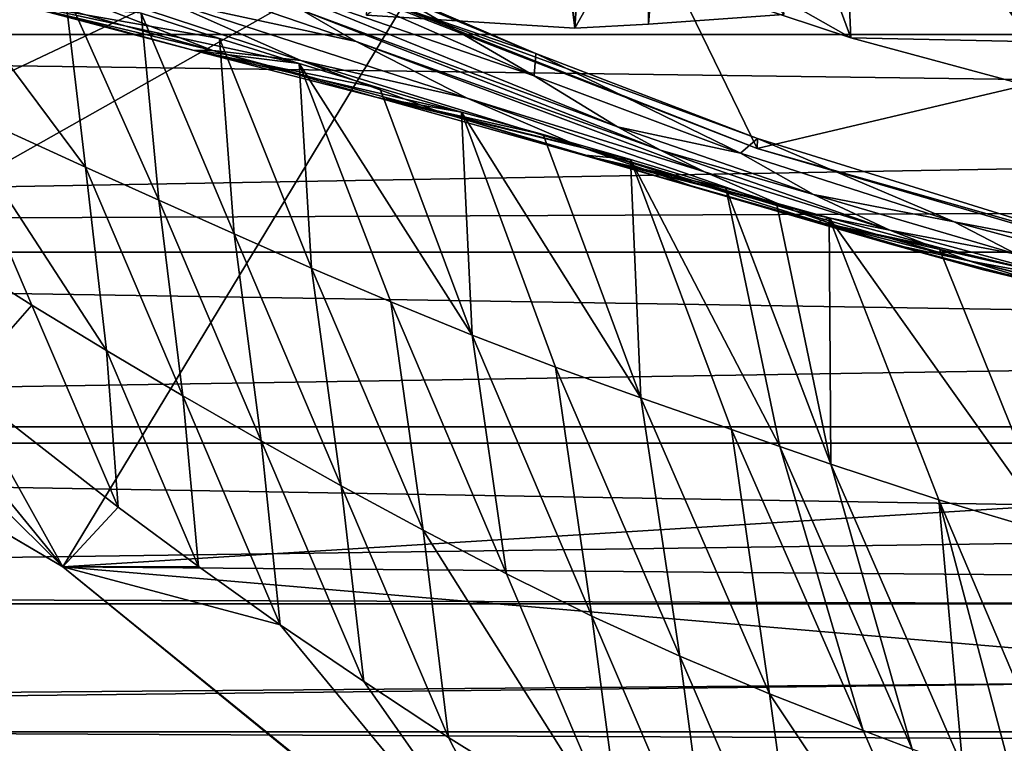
# Model space of a CAD drawing. Header units: metres. Extents: x -1204 to 0, y -809 to 0.
# Tile 87 of 145: x -801 to -718, y -182 to -121. Entities that reach past the tile are written whole.
import ezdxf

# ---------------------------------------------------------------- set-up
doc = ezdxf.new("R2010")
doc.units = ezdxf.units.M

msp = doc.modelspace()

# ---------------------------------------------------------------- linework, layer by layer
at = {"layer": 'top'}
for points in [[(-748.069763, -28.995476, 1923.042358), (-754.332581, -121.906952, 1975.491211), (-765.587646, -30.063871, 1920.776367)], [(-748.140564, -121.562469, 1976.471558), (-754.332581, -121.906952, 1975.491211), (-748.069763, -28.995476, 1923.042358)], [(-736.788635, -120.749123, 1978.164429), (-748.140564, -121.562469, 1976.471558), (-748.069763, -28.995476, 1923.042358)], [(-754.332581, -121.906952, 1975.491211), (-771.798828, -120.828613, 1972.507202), (-765.587646, -30.063871, 1920.776367)], [(-731.189941, -122.726059, 212.32251), (-757.117859, -52.277058, 216.831436), (-734.251892, -52.277069, 205.580383)], [(-731.189941, -122.726059, 212.32251), (-753.794983, -115.237221, 222.556992), (-757.117859, -52.277058, 216.831436)], [(-707.575012, -129.088013, 203.735825), (-734.251892, -52.277069, 205.580383), (-710.253906, -52.277069, 196.119995)], [(-707.575012, -129.088013, 203.735825), (-731.189941, -122.726059, 212.32251), (-734.251892, -52.277069, 205.580383)], [(-731.955872, -59.277416, 664.851318), (-873.500305, -78.700768, 664.342468), (-871.09552, -125.626617, 663.113525)], [(-871.09552, -125.626617, 663.113525), (-833.702942, -145.61113, 662.590149), (-731.955872, -59.277416, 664.851318)], [(-833.702942, -145.61113, 662.590149), (-797.272644, -167.11203, 662.0271), (-731.955872, -59.277416, 664.851318)], [(-731.955872, -59.277416, 664.851318), (-797.272644, -167.11203, 662.0271), (-390.565918, -141.8452, 662.689331)], [(-390.565918, -141.8452, 662.689331), (-376.047058, -126.873741, 663.081421), (-731.955872, -59.277416, 664.851318)], [(-376.047058, -126.873741, 663.081421), (-375.155365, -125.922615, 663.106384), (-731.955872, -59.277416, 664.851318)], [(-731.955872, -59.277416, 664.851318), (-375.155365, -125.922615, 663.106384), (-372.508484, -123.06366, 663.181213)], [(-372.508484, -123.06366, 663.181213), (-368.996063, -119.210228, 663.282166), (-731.955872, -59.277416, 664.851318)], [(-771.798828, -120.828613, 1972.507202), (-754.332581, -121.906952, 1975.491211), (-755.554688, -109.219688, 1996.618286)], [(-755.554688, -109.219688, 1996.618286), (-754.332581, -121.906952, 1975.491211), (-747.17804, -109.166832, 1997.776367)], [(-754.332581, -121.906952, 1975.491211), (-748.140564, -121.562469, 1976.471558), (-747.17804, -109.166832, 1997.776367)], [(-747.17804, -109.166832, 1997.776367), (-748.140564, -121.562469, 1976.471558), (-736.788635, -120.749123, 1978.164429)], [(-790.328125, -111.64492, 308.829956), (-757.726624, -125.917099, 292.222198), (-781.675293, -117.638611, 308.989624)], [(-790.328125, -111.64492, 308.829956), (-770.224976, -118.579277, 294.506897), (-757.726624, -125.917099, 292.222198)], [(-739.031982, -131.991699, 260.292664), (-770.010315, -119.953979, 252.472122), (-748.266907, -113.002869, 258.144501)], [(-748.266907, -113.002869, 258.144501), (-753.794983, -115.237221, 222.556992), (-731.189941, -122.726059, 212.32251)], [(-748.266907, -113.002869, 258.144501), (-731.189941, -122.726059, 212.32251), (-702.272766, -123.331383, 267.344452)], [(-702.272766, -123.331383, 267.344452), (-739.031982, -131.991699, 260.292664), (-748.266907, -113.002869, 258.144501)], [(-811.498596, -113.355629, 352.738068), (-784.681946, -123.775764, 352.743225), (-816.816101, -114.758751, 378.882263)], [(-777.30365, -124.625511, 329.299286), (-811.498596, -113.355629, 352.738068), (-788.73877, -119.542694, 329.250275)], [(-784.681946, -123.775764, 352.743225), (-811.498596, -113.355629, 352.738068), (-777.30365, -124.625511, 329.299286)], [(-788.73877, -119.542694, 329.250275), (-799.86853, -113.721886, 329.201111), (-772.667542, -123.023781, 309.148865)], [(-772.667542, -123.023781, 309.148865), (-799.86853, -113.721886, 329.201111), (-777.213196, -120.40844, 309.069305)], [(-784.681946, -123.775764, 352.743225), (-801.65155, -119.722481, 378.905334), (-816.816101, -114.758751, 378.882263)], [(-807.096924, -128.197418, 515.846741), (-809.350647, -114.795921, 467.441833), (-795.361816, -133.558655, 494.74115)], [(-809.350647, -114.795921, 467.441833), (-797.112671, -118.581177, 436.509491), (-795.361816, -133.558655, 494.74115)], [(-781.675293, -117.638611, 308.989624), (-757.726624, -125.917099, 292.222198), (-750.736938, -130.191559, 292.464935)], [(-777.213196, -120.40844, 309.069305), (-781.675293, -117.638611, 308.989624), (-750.736938, -130.191559, 292.464935)], [(-789.218933, -136.34256, 484.346222), (-797.112671, -118.581177, 436.509491), (-790.701477, -120.647064, 421.524475)], [(-795.361816, -133.558655, 494.74115), (-797.112671, -118.581177, 436.509491), (-789.218933, -136.34256, 484.346222)], [(-757.585388, -124.031525, 289.182159), (-770.224976, -118.579277, 294.506897), (-770.189148, -118.804642, 289.134308)], [(-770.224976, -118.579277, 294.506897), (-757.585388, -124.031525, 289.182159), (-757.726624, -125.917099, 292.222198)], [(-757.585388, -124.031525, 289.182159), (-770.189148, -118.804642, 289.134308), (-770.032593, -119.772644, 260.116547)], [(-786.257568, -123.789612, 378.928345), (-800.878906, -119.813118, 406.8526), (-801.65155, -119.722481, 378.905334)], [(-786.257568, -123.789612, 378.928345), (-801.65155, -119.722481, 378.905334), (-784.681946, -123.775764, 352.743225)], [(-763.34729, -127.782173, 309.307617), (-777.30365, -124.625511, 329.299286), (-788.73877, -119.542694, 329.250275)], [(-763.34729, -127.782173, 309.307617), (-788.73877, -119.542694, 329.250275), (-772.667542, -123.023781, 309.148865)], [(-786.257568, -123.789612, 378.928345), (-777.455078, -124.884972, 392.720673), (-800.878906, -119.813118, 406.8526)], [(-777.455078, -124.884972, 392.720673), (-784.13739, -122.765961, 406.917725), (-800.878906, -119.813118, 406.8526)], [(-800.878906, -119.813118, 406.8526), (-784.13739, -122.765961, 406.917725), (-790.701477, -120.647064, 421.524475)], [(-772.667542, -123.023781, 309.148865), (-777.213196, -120.40844, 309.069305), (-747.128662, -132.14183, 292.58606)], [(-747.128662, -132.14183, 292.58606), (-777.213196, -120.40844, 309.069305), (-750.736938, -130.191559, 292.464935)], [(-770.010315, -119.953979, 252.472122), (-739.031982, -131.991699, 260.292664), (-770.032593, -119.772644, 260.116547)], [(-770.032593, -119.772644, 260.116547), (-739.031982, -131.991699, 260.292664), (-739.01178, -131.172745, 282.348328)], [(-739.01178, -131.172745, 282.348328), (-757.585388, -124.031525, 289.182159), (-770.032593, -119.772644, 260.116547)], [(-782.903076, -139.174744, 474.048126), (-789.218933, -136.34256, 484.346222), (-790.701477, -120.647064, 421.524475)], [(-790.701477, -120.647064, 421.524475), (-784.13739, -122.765961, 406.917725), (-782.903076, -139.174744, 474.048126)], [(-784.13739, -122.765961, 406.917725), (-776.418701, -142.02919, 463.839508), (-782.903076, -139.174744, 474.048126)], [(-784.13739, -122.765961, 406.917725), (-777.455078, -124.884972, 392.720673), (-776.418701, -142.02919, 463.839508)], [(-763.34729, -127.782173, 309.307617), (-772.667542, -123.023781, 309.148865), (-743.450623, -133.964874, 292.707001)], [(-743.450623, -133.964874, 292.707001), (-772.667542, -123.023781, 309.148865), (-747.128662, -132.14183, 292.58606)], [(-731.189941, -122.726059, 212.32251), (-707.575012, -129.088013, 203.735825), (-702.272766, -123.331383, 267.344452)], [(-770.913147, -127.731331, 352.745819), (-786.257568, -123.789612, 378.928345), (-784.681946, -123.775764, 352.743225)], [(-770.913147, -127.731331, 352.745819), (-763.844177, -128.958725, 365.637115), (-786.257568, -123.789612, 378.928345)], [(-763.844177, -128.958725, 365.637115), (-770.690918, -126.953499, 378.951263), (-786.257568, -123.789612, 378.928345)], [(-786.257568, -123.789612, 378.928345), (-770.690918, -126.953499, 378.951263), (-777.455078, -124.884972, 392.720673)], [(-770.913147, -127.731331, 352.745819), (-784.681946, -123.775764, 352.743225), (-765.612915, -128.956894, 329.348145)], [(-765.612915, -128.956894, 329.348145), (-784.681946, -123.775764, 352.743225), (-777.30365, -124.625511, 329.299286)], [(-706.920105, -141.408524, 266.580566), (-739.031982, -131.991699, 260.292664), (-702.272766, -123.331383, 267.344452)], [(-753.756653, -131.899307, 309.465912), (-777.30365, -124.625511, 329.299286), (-763.34729, -127.782173, 309.307617)], [(-777.30365, -124.625511, 329.299286), (-753.756653, -131.899307, 309.465912), (-765.612915, -128.956894, 329.348145)], [(-757.726624, -125.917099, 292.222198), (-757.585388, -124.031525, 289.182159), (-740.433167, -132.393921, 285.164185)], [(-757.585388, -124.031525, 289.182159), (-739.01178, -131.172745, 282.348328), (-740.433167, -132.393921, 285.164185)], [(-777.455078, -124.884972, 392.720673), (-769.767639, -144.873718, 453.712982), (-776.418701, -142.02919, 463.839508)], [(-769.767639, -144.873718, 453.712982), (-777.455078, -124.884972, 392.720673), (-762.945801, -147.654465, 443.660492)], [(-777.455078, -124.884972, 392.720673), (-770.690918, -126.953499, 378.951263), (-762.945801, -147.654465, 443.660492)], [(-757.726624, -125.917099, 292.222198), (-740.433167, -132.393921, 285.164185), (-750.736938, -130.191559, 292.464935)], [(-770.690918, -126.953499, 378.951263), (-763.844177, -128.958725, 365.637115), (-762.945801, -147.654465, 443.660492)], [(-749.6698, -132.929947, 340.601013), (-770.913147, -127.731331, 352.745819), (-753.713867, -132.527725, 329.396851)], [(-753.713867, -132.527725, 329.396851), (-770.913147, -127.731331, 352.745819), (-765.612915, -128.956894, 329.348145)], [(-749.6698, -132.929947, 340.601013), (-756.974854, -130.840515, 352.748383), (-770.913147, -127.731331, 352.745819)], [(-756.974854, -130.840515, 352.748383), (-763.844177, -128.958725, 365.637115), (-770.913147, -127.731331, 352.745819)], [(-735.902954, -137.221909, 292.948364), (-753.756653, -131.899307, 309.465912), (-763.34729, -127.782173, 309.307617)], [(-735.902954, -137.221909, 292.948364), (-763.34729, -127.782173, 309.307617), (-743.450623, -133.964874, 292.707001)], [(-799.865051, -145.141479, 553.165283), (-811.905457, -137.522476, 567.687439), (-807.096924, -128.197418, 515.846741)], [(-793.606689, -148.951706, 546.014221), (-799.865051, -145.141479, 553.165283), (-807.096924, -128.197418, 515.846741)], [(-793.606689, -148.951706, 546.014221), (-807.096924, -128.197418, 515.846741), (-795.361816, -133.558655, 494.74115)], [(-753.756653, -131.899307, 309.465912), (-743.939026, -135.363251, 309.623657), (-765.612915, -128.956894, 329.348145)], [(-765.612915, -128.956894, 329.348145), (-743.939026, -135.363251, 309.623657), (-753.713867, -132.527725, 329.396851)], [(-763.844177, -128.958725, 365.637115), (-755.939514, -150.352722, 433.688721), (-762.945801, -147.654465, 443.660492)], [(-755.939514, -150.352722, 433.688721), (-763.844177, -128.958725, 365.637115), (-748.783142, -152.918121, 423.766235)], [(-763.844177, -128.958725, 365.637115), (-756.974854, -130.840515, 352.748383), (-748.783142, -152.918121, 423.766235)], [(-750.736938, -130.191559, 292.464935), (-740.433167, -132.393921, 285.164185), (-734.308472, -135.85257, 285.450531)], [(-747.128662, -132.14183, 292.58606), (-750.736938, -130.191559, 292.464935), (-734.308472, -135.85257, 285.450531)], [(-748.783142, -152.918121, 423.766235), (-756.974854, -130.840515, 352.748383), (-749.6698, -132.929947, 340.601013)], [(-740.433167, -132.393921, 285.164185), (-739.01178, -131.172745, 282.348328), (-722.524292, -138.160522, 279.016296)], [(-739.031982, -131.991699, 260.292664), (-706.963135, -141.113266, 273.260742), (-739.01178, -131.172745, 282.348328)], [(-739.01178, -131.172745, 282.348328), (-706.963135, -141.113266, 273.260742), (-722.524292, -138.160522, 279.016296)], [(-728.128845, -139.950546, 293.188965), (-753.756653, -131.899307, 309.465912), (-735.902954, -137.221909, 292.948364)], [(-743.939026, -135.363251, 309.623657), (-753.756653, -131.899307, 309.465912), (-728.128845, -139.950546, 293.188965)], [(-739.031982, -131.991699, 260.292664), (-706.920105, -141.408524, 266.580566), (-706.963135, -141.113266, 273.260742)], [(-733.935852, -138.165771, 309.780945), (-733.007996, -137.831436, 319.240784), (-753.713867, -132.527725, 329.396851)], [(-733.007996, -137.831436, 319.240784), (-737.406067, -136.579071, 324.227661), (-753.713867, -132.527725, 329.396851)], [(-753.713867, -132.527725, 329.396851), (-737.406067, -136.579071, 324.227661), (-741.655212, -135.331406, 329.445404)], [(-741.655212, -135.331406, 329.445404), (-749.6698, -132.929947, 340.601013), (-753.713867, -132.527725, 329.396851)], [(-743.939026, -135.363251, 309.623657), (-733.935852, -138.165771, 309.780945), (-753.713867, -132.527725, 329.396851)], [(-741.655212, -135.331406, 329.445404), (-737.125061, -157.011215, 409.575043), (-749.6698, -132.929947, 340.601013)], [(-737.125061, -157.011215, 409.575043), (-741.202209, -155.570221, 414.143372), (-749.6698, -132.929947, 340.601013)], [(-749.6698, -132.929947, 340.601013), (-741.202209, -155.570221, 414.143372), (-748.783142, -152.918121, 423.766235)], [(-743.450623, -133.964874, 292.707001), (-747.128662, -132.14183, 292.58606), (-727.919678, -138.867783, 285.736084)], [(-727.919678, -138.867783, 285.736084), (-747.128662, -132.14183, 292.58606), (-734.308472, -135.85257, 285.450531)], [(-740.433167, -132.393921, 285.164185), (-722.524292, -138.160522, 279.016296), (-734.308472, -135.85257, 285.450531)], [(-787.194641, -152.756485, 538.938538), (-793.606689, -148.951706, 546.014221), (-795.361816, -133.558655, 494.74115)], [(-795.361816, -133.558655, 494.74115), (-789.218933, -136.34256, 484.346222), (-787.194641, -152.756485, 538.938538)], [(-735.902954, -137.221909, 292.948364), (-743.450623, -133.964874, 292.707001), (-727.919678, -138.867783, 285.736084)], [(-733.935852, -138.165771, 309.780945), (-743.939026, -135.363251, 309.623657), (-720.164429, -142.140839, 293.428802)], [(-720.164429, -142.140839, 293.428802), (-743.939026, -135.363251, 309.623657), (-728.128845, -139.950546, 293.188965)], [(-737.406067, -136.579071, 324.227661), (-732.863159, -158.490784, 405.171509), (-741.655212, -135.331406, 329.445404)], [(-732.863159, -158.490784, 405.171509), (-737.125061, -157.011215, 409.575043), (-741.655212, -135.331406, 329.445404)], [(-734.308472, -135.85257, 285.450531), (-722.524292, -138.160522, 279.016296), (-717.284912, -140.867401, 279.334595)], [(-727.919678, -138.867783, 285.736084), (-734.308472, -135.85257, 285.450531), (-717.284912, -140.867401, 279.334595)], [(-780.622986, -156.534317, 531.939026), (-789.218933, -136.34256, 484.346222), (-782.903076, -139.174744, 474.048126)], [(-789.218933, -136.34256, 484.346222), (-780.622986, -156.534317, 531.939026), (-787.194641, -152.756485, 538.938538)], [(-737.406067, -136.579071, 324.227661), (-733.007996, -137.831436, 319.240784), (-732.863159, -158.490784, 405.171509)], [(-811.905457, -137.522476, 567.687439), (-799.865051, -145.141479, 553.165283), (-805.748169, -151.853653, 597.978882)], [(-721.297974, -141.426163, 286.020782), (-728.128845, -139.950546, 293.188965), (-735.902954, -137.221909, 292.948364)], [(-721.297974, -141.426163, 286.020782), (-735.902954, -137.221909, 292.948364), (-727.919678, -138.867783, 285.736084)], [(-723.789795, -140.300842, 309.937714), (-733.007996, -137.831436, 319.240784), (-733.935852, -138.165771, 309.780945)], [(-733.007996, -137.831436, 319.240784), (-723.812683, -161.477097, 396.865082), (-732.863159, -158.490784, 405.171509)], [(-723.812683, -161.477097, 396.865082), (-733.007996, -137.831436, 319.240784), (-714.106873, -164.39296, 389.24118)], [(-733.007996, -137.831436, 319.240784), (-723.789795, -140.300842, 309.937714), (-714.106873, -164.39296, 389.24118)], [(-797.272644, -167.11203, 628.364624), (-833.72821, -145.596878, 628.364624), (-826.206299, -138.639328, 628.36499)], [(-826.206299, -138.639328, 628.36499), (-818.362732, -141.264877, 605.569763), (-797.272644, -167.11203, 628.364624)], [(-714.039795, -142.665771, 301.49762), (-733.935852, -138.165771, 309.780945), (-712.044067, -143.785782, 293.667908)], [(-712.044067, -143.785782, 293.667908), (-733.935852, -138.165771, 309.780945), (-720.164429, -142.140839, 293.428802)], [(-714.039795, -142.665771, 301.49762), (-723.789795, -140.300842, 309.937714), (-733.935852, -138.165771, 309.780945)], [(-722.524292, -138.160522, 279.016296), (-704.077515, -143.124344, 273.875702), (-717.284912, -140.867401, 279.334595)], [(-722.524292, -138.160522, 279.016296), (-706.963135, -141.113266, 273.260742), (-704.077515, -143.124344, 273.875702)], [(-773.909912, -160.294296, 525.014587), (-780.622986, -156.534317, 531.939026), (-782.903076, -139.174744, 474.048126)], [(-782.903076, -139.174744, 474.048126), (-776.418701, -142.02919, 463.839508), (-773.909912, -160.294296, 525.014587)], [(-721.297974, -141.426163, 286.020782), (-727.919678, -138.867783, 285.736084), (-711.815674, -143.190689, 279.651978)], [(-711.815674, -143.190689, 279.651978), (-727.919678, -138.867783, 285.736084), (-717.284912, -140.867401, 279.334595)], [(-714.474487, -143.516891, 286.304626), (-728.128845, -139.950546, 293.188965), (-721.297974, -141.426163, 286.020782)], [(-728.128845, -139.950546, 293.188965), (-714.474487, -143.516891, 286.304626), (-720.164429, -142.140839, 293.428802)], [(-723.789795, -140.300842, 309.937714), (-714.039795, -142.665771, 301.49762), (-714.106873, -164.39296, 389.24118)], [(-818.362732, -141.264877, 605.569763), (-805.748169, -151.853653, 597.978882), (-797.272644, -167.11203, 628.364624)], [(-797.272644, -167.11203, 662.0271), (-421.121307, -170.231323, 661.945862), (-390.565918, -141.8452, 662.689331)], [(-706.143677, -145.118759, 279.968475), (-714.474487, -143.516891, 286.304626), (-721.297974, -141.426163, 286.020782)], [(-706.143677, -145.118759, 279.968475), (-721.297974, -141.426163, 286.020782), (-711.815674, -143.190689, 279.651978)], [(-776.418701, -142.02919, 463.839508), (-767.058655, -164.022842, 518.164001), (-773.909912, -160.294296, 525.014587)], [(-776.418701, -142.02919, 463.839508), (-769.767639, -144.873718, 453.712982), (-767.058655, -164.022842, 518.164001)], [(-714.474487, -143.516891, 286.304626), (-707.481201, -145.131165, 286.587585), (-720.164429, -142.140839, 293.428802)], [(-720.164429, -142.140839, 293.428802), (-707.481201, -145.131165, 286.587585), (-712.044067, -143.785782, 293.667908)], [(-805.748169, -151.853653, 597.978882), (-799.865051, -145.141479, 553.165283), (-792.632996, -162.085754, 590.483765)], [(-792.632996, -162.085754, 590.483765), (-799.865051, -145.141479, 553.165283), (-793.606689, -148.951706, 546.014221)], [(-769.767639, -144.873718, 453.712982), (-760.065186, -167.694702, 511.385681), (-767.058655, -164.022842, 518.164001)], [(-760.065186, -167.694702, 511.385681), (-769.767639, -144.873718, 453.712982), (-762.945801, -147.654465, 443.660492)], [(-797.272644, -167.11203, 628.364624), (-797.272644, -167.11203, 662.0271), (-833.72821, -145.596878, 628.364624)], [(-797.272644, -167.11203, 662.0271), (-833.702942, -145.61113, 662.590149), (-833.72821, -145.596878, 628.364624)], [(-762.945801, -147.654465, 443.660492), (-755.939514, -150.352722, 433.688721), (-752.892517, -171.224625, 504.678192)], [(-752.892517, -171.224625, 504.678192), (-760.065186, -167.694702, 511.385681), (-762.945801, -147.654465, 443.660492)], [(-785.89093, -167.066299, 586.78833), (-792.632996, -162.085754, 590.483765), (-793.606689, -148.951706, 546.014221)], [(-785.89093, -167.066299, 586.78833), (-793.606689, -148.951706, 546.014221), (-787.194641, -152.756485, 538.938538)], [(-755.939514, -150.352722, 433.688721), (-745.527405, -174.585373, 498.048553), (-752.892517, -171.224625, 504.678192)], [(-745.527405, -174.585373, 498.048553), (-755.939514, -150.352722, 433.688721), (-748.783142, -152.918121, 423.766235)], [(-797.272644, -167.11203, 628.364624), (-805.748169, -151.853653, 597.978882), (-792.632996, -162.085754, 590.483765)], [(-779.027222, -171.954514, 583.135681), (-785.89093, -167.066299, 586.78833), (-787.194641, -152.756485, 538.938538)], [(-787.194641, -152.756485, 538.938538), (-780.622986, -156.534317, 531.939026), (-779.027222, -171.954514, 583.135681)], [(-741.202209, -155.570221, 414.143372), (-737.993164, -177.746994, 491.480804), (-748.783142, -152.918121, 423.766235)], [(-748.783142, -152.918121, 423.766235), (-737.993164, -177.746994, 491.480804), (-745.527405, -174.585373, 498.048553)], [(-737.993164, -177.746994, 491.480804), (-741.202209, -155.570221, 414.143372), (-730.144409, -180.832718, 485.128632)], [(-741.202209, -155.570221, 414.143372), (-737.125061, -157.011215, 409.575043), (-730.144409, -180.832718, 485.128632)], [(-772.026794, -176.726257, 579.531555), (-780.622986, -156.534317, 531.939026), (-773.909912, -160.294296, 525.014587)], [(-780.622986, -156.534317, 531.939026), (-772.026794, -176.726257, 579.531555), (-779.027222, -171.954514, 583.135681)], [(-730.144409, -180.832718, 485.128632), (-737.125061, -157.011215, 409.575043), (-726.033569, -182.393814, 482.112671)], [(-726.033569, -182.393814, 482.112671), (-737.125061, -157.011215, 409.575043), (-732.863159, -158.490784, 405.171509)], [(-732.863159, -158.490784, 405.171509), (-723.812683, -161.477097, 396.865082), (-721.802124, -183.945175, 479.2052)], [(-732.863159, -158.490784, 405.171509), (-721.802124, -183.945175, 479.2052), (-726.033569, -182.393814, 482.112671)], [(-764.916565, -181.414001, 575.980713), (-772.026794, -176.726257, 579.531555), (-773.909912, -160.294296, 525.014587)], [(-773.909912, -160.294296, 525.014587), (-767.058655, -164.022842, 518.164001), (-764.916565, -181.414001, 575.980713)], [(-723.812683, -161.477097, 396.865082), (-717.454285, -185.473541, 476.407227), (-721.802124, -183.945175, 479.2052)], [(-712.994385, -186.967621, 473.720123), (-717.454285, -185.473541, 476.407227), (-723.812683, -161.477097, 396.865082)], [(-723.812683, -161.477097, 396.865082), (-714.106873, -164.39296, 389.24118), (-712.994385, -186.967621, 473.720123)], [(-797.272644, -167.11203, 628.364624), (-792.632996, -162.085754, 590.483765), (-785.89093, -167.066299, 586.78833)], [(-767.058655, -164.022842, 518.164001), (-750.362549, -190.515839, 569.057983), (-764.916565, -181.414001, 575.980713)], [(-767.058655, -164.022842, 518.164001), (-760.065186, -167.694702, 511.385681), (-750.362549, -190.515839, 569.057983)], [(-779.027222, -171.954514, 583.135681), (-797.272644, -167.11203, 628.364624), (-785.89093, -167.066299, 586.78833)], [(-797.272644, -167.11203, 662.0271), (-797.272644, -167.11203, 628.364624), (-756.035461, -200.712067, 661.147095)], [(-797.272644, -167.11203, 628.364624), (-754.339722, -201.950394, 628.36499), (-756.035461, -200.712067, 661.147095)], [(-754.339722, -201.950394, 628.36499), (-797.272644, -167.11203, 628.364624), (-779.027222, -171.954514, 583.135681)], [(-421.121307, -170.231323, 661.945862), (-797.272644, -167.11203, 662.0271), (-453.574677, -196.426483, 661.259766)], [(-797.272644, -167.11203, 662.0271), (-756.035461, -200.712067, 661.147095), (-453.574677, -196.426483, 661.259766)], [(-760.065186, -167.694702, 511.385681), (-752.892517, -171.224625, 504.678192), (-750.362549, -190.515839, 569.057983)], [(-752.892517, -171.224625, 504.678192), (-745.527405, -174.585373, 498.048553), (-742.83905, -194.794922, 565.695435)], [(-750.362549, -190.515839, 569.057983), (-752.892517, -171.224625, 504.678192), (-742.83905, -194.794922, 565.695435)], [(-772.026794, -176.726257, 579.531555), (-754.339722, -201.950394, 628.36499), (-779.027222, -171.954514, 583.135681)], [(-745.527405, -174.585373, 498.048553), (-735.115051, -198.818161, 562.407959), (-742.83905, -194.794922, 565.695435)], [(-737.993164, -177.746994, 491.480804), (-735.115051, -198.818161, 562.407959), (-745.527405, -174.585373, 498.048553)], [(-754.339722, -201.950394, 628.36499), (-772.026794, -176.726257, 579.531555), (-764.916565, -181.414001, 575.980713)], [(-735.115051, -198.818161, 562.407959), (-737.993164, -177.746994, 491.480804), (-719.086304, -206.095352, 556.113525)], [(-737.993164, -177.746994, 491.480804), (-730.144409, -180.832718, 485.128632), (-719.086304, -206.095352, 556.113525)], [(-750.362549, -190.515839, 569.057983), (-754.339722, -201.950394, 628.36499), (-764.916565, -181.414001, 575.980713)], [(-719.086304, -206.095352, 556.113525), (-730.144409, -180.832718, 485.128632), (-726.033569, -182.393814, 482.112671)]]:
    msp.add_3dface(points, dxfattribs=at)
at = {"layer": 'top0123410'}
for points in [[(-1133.377563, -102.250114, 2108.693115), (-70.66478, -102.250114, 2108.693115), (-1123.930176, -122.44268, 2122.832275)], [(-70.66478, -102.250114, 2108.693115), (-80.112152, -122.44268, 2122.832275), (-1123.930176, -122.44268, 2122.832275)], [(-86.644287, -134.744339, 2135.108154), (-73.120026, -110.688354, 2118.26416), (-1125.842896, -120.685265, 2125.263916)], [(-86.644287, -134.744339, 2135.108154), (-1125.842896, -120.685265, 2125.263916), (-1114.374756, -139.161072, 2138.200928)], [(-1123.930176, -122.44268, 2122.832275), (-80.112152, -122.44268, 2122.832275), (-1112.71814, -140.701401, 2135.617188)], [(-80.112152, -122.44268, 2122.832275), (-91.324203, -140.701401, 2135.617188), (-1112.71814, -140.701401, 2135.617188)], [(-102.716942, -155.356339, 2149.541016), (-86.644287, -134.744339, 2135.108154), (-1114.374756, -139.161072, 2138.200928)], [(-102.716942, -155.356339, 2149.541016), (-1114.374756, -139.161072, 2138.200928), (-1101.325439, -155.356339, 2149.541016)], [(-1112.71814, -140.701401, 2135.617188), (-91.324203, -140.701401, 2135.617188), (-1099.933228, -156.713867, 2146.829102)], [(-91.324203, -140.701401, 2135.617188), (-104.1091, -156.713867, 2146.829102), (-1099.933228, -156.713867, 2146.829102)], [(-120.913994, -171.980591, 2161.181396), (-1101.325439, -155.356339, 2149.541016), (-1086.915405, -168.997421, 2159.092529)], [(-120.913994, -171.980591, 2161.181396), (-102.716942, -155.356339, 2149.541016), (-1101.325439, -155.356339, 2149.541016)], [(-1099.933228, -156.713867, 2146.829102), (-104.1091, -156.713867, 2146.829102), (-1085.794189, -170.206116, 2156.276611)], [(-104.1091, -156.713867, 2146.829102), (-118.248085, -170.206116, 2156.276611), (-1085.794189, -170.206116, 2156.276611)], [(-1071.388184, -179.853867, 2166.694336), (-120.913994, -171.980591, 2161.181396), (-1086.915405, -168.997421, 2159.092529)], [(-1085.794189, -170.206116, 2156.276611), (-118.248085, -170.206116, 2156.276611), (-1070.543091, -180.947266, 2163.797607)], [(-118.248085, -170.206116, 2156.276611), (-133.499237, -180.947266, 2163.797607), (-1070.543091, -180.947266, 2163.797607)], [(-140.755402, -184.178574, 2169.722412), (-120.913994, -171.980591, 2161.181396), (-1071.388184, -179.853867, 2166.694336)], [(-1055.005981, -187.742203, 2172.217773), (-140.755402, -184.178574, 2169.722412), (-1071.388184, -179.853867, 2166.694336)], [(-1070.543091, -180.947266, 2163.797607), (-133.499237, -180.947266, 2163.797607), (-1054.440674, -188.753555, 2169.263672)], [(-133.499237, -180.947266, 2163.797607), (-149.601608, -188.753555, 2169.263672), (-1054.440674, -188.753555, 2169.263672)]]:
    msp.add_3dface(points, dxfattribs=at)
at = {"layer": 'top0123414'}
for points in [[(-433.280487, -124.028961, 1633.365356), (-832.306091, -96.126373, 1633.365356), (-832.366699, -96.992493, 1638.289429)], [(-832.306091, -96.126373, 1633.365356), (-433.280487, -124.028961, 1633.365356), (-772.467651, -100.531967, 1632.850586)], [(-433.341064, -124.895088, 1638.289429), (-832.366699, -96.992493, 1638.289429), (-832.694458, -101.679512, 1639.999512)], [(-433.341064, -124.895088, 1638.289429), (-433.280487, -124.028961, 1633.365356), (-832.366699, -96.992493, 1638.289429)], [(-832.901062, -104.634277, 1631.861572), (-832.573303, -99.947258, 1630.151367), (-433.875427, -132.536865, 1631.861572)], [(-832.573303, -99.947258, 1630.151367), (-433.547668, -127.849854, 1630.151367), (-433.875427, -132.536865, 1631.861572)], [(-832.573303, -99.947258, 1630.151367), (-772.681396, -103.588684, 1630.279419), (-493.363495, -123.120499, 1630.279419)], [(-832.573303, -99.947258, 1630.151367), (-493.363495, -123.120499, 1630.279419), (-433.547668, -127.849854, 1630.151367)], [(-433.280487, -124.028961, 1633.365356), (-493.14975, -120.063782, 1632.850586), (-772.467651, -100.531967, 1632.850586)], [(-433.668793, -129.582108, 1639.999512), (-832.694458, -101.679512, 1639.999512), (-832.961609, -105.500404, 1636.785522)], [(-433.668793, -129.582108, 1639.999512), (-433.341064, -124.895088, 1638.289429), (-832.694458, -101.679512, 1639.999512)], [(-772.681396, -103.588684, 1630.279419), (-770.56073, -101.93219, 1631.245239), (-493.363495, -123.120499, 1630.279419)], [(-493.363495, -123.120499, 1630.279419), (-770.56073, -101.93219, 1631.245239), (-495.232971, -121.184998, 1631.245239)], [(-832.961609, -105.500404, 1636.785522), (-832.901062, -104.634277, 1631.861572), (-433.936005, -133.403, 1636.785522)], [(-832.901062, -104.634277, 1631.861572), (-433.875427, -132.536865, 1631.861572), (-433.936005, -133.403, 1636.785522)], [(-433.936005, -133.403, 1636.785522), (-433.668793, -129.582108, 1639.999512), (-832.961609, -105.500404, 1636.785522)]]:
    msp.add_3dface(points, dxfattribs=at)
at = {"layer": 'top0123417'}
for points in [[(-707.585144, -133.772263, 2150), (-717.53418, -120.960068, 2176.16333), (-720.298645, -117.198036, 2150)], [(-707.585144, -133.772263, 2150), (-720.298645, -117.198036, 2150), (-713.380005, -118.861237, 2150)]]:
    msp.add_3dface(points, dxfattribs=at)
at = {"layer": 'top0123459'}
for points in [[(-887.021179, -753.244812, 90), (-1194.042358, -10, 90), (-633.427063, -638.481384, 90)], [(-1194.042358, -10, 90), (-626.241211, -632.856445, 90), (-633.427063, -638.481384, 90)], [(-10, -10, 90), (-602.021179, -625.846375, 90), (-1194.042358, -10, 90)], [(-602.021179, -625.846375, 90), (-610.037109, -626.560547, 90), (-1194.042358, -10, 90)], [(-1194.042358, -10, 90), (-610.037109, -626.560547, 90), (-618.258606, -628.853394, 90)], [(-618.258606, -628.853394, 90), (-626.241211, -632.856445, 90), (-1194.042358, -10, 90)], [(-1136.397095, -246.592377, 115.718773), (-782.271667, -85.030106, 118.538857), (-843.515747, -81.898308, 118.593521)], [(-720.814026, -87.26474, 118.499847), (-782.271667, -85.030106, 118.538857), (-1136.397095, -246.592377, 115.718773)], [(-613.877686, -606.131226, 109.443001), (-720.814026, -87.26474, 118.499847), (-1139.987671, -324.029175, 114.367111)], [(-720.814026, -87.26474, 118.499847), (-1138.536865, -284.940247, 115.049408), (-1139.987671, -324.029175, 114.367111)], [(-1138.536865, -284.940247, 115.049408), (-720.814026, -87.26474, 118.499847), (-1136.397095, -246.592377, 115.718773)], [(-602.021118, -88.983696, 118.469841), (-720.814026, -87.26474, 118.499847), (-613.877686, -606.131226, 109.443001)]]:
    msp.add_3dface(points, dxfattribs=at)

doc.saveas('drawing.dxf')
